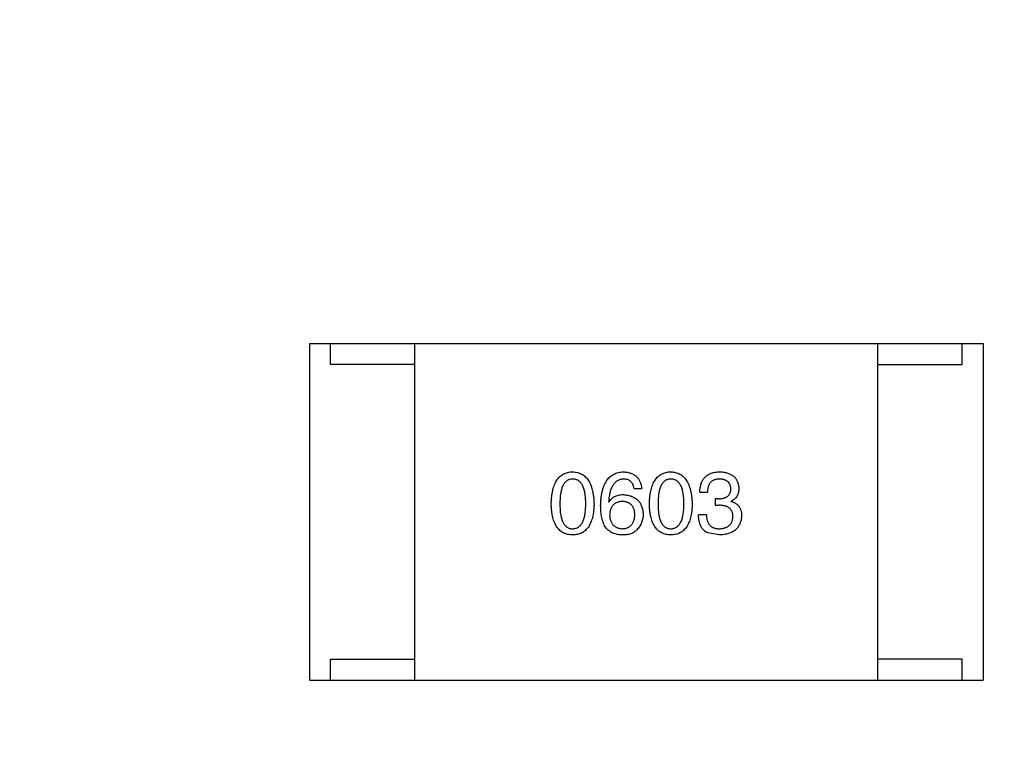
# Model space of a CAD drawing. Header units: millimetres. Extents: x 718 to 1157, y -195 to -52.
# Tile 144 of 156: x 1095.31 to 1097.65, y -115.9 to -114.19. Entities that reach past the tile are written whole.
import ezdxf

# ---------------------------------------------------------------- set-up
doc = ezdxf.new("R2010")
doc.units = ezdxf.units.MM
doc.header["$LTSCALE"] = 1.21
doc.header["$MEASUREMENT"] = 0
doc.header["$PDMODE"] = 3
doc.header["$PDSIZE"] = 0.3125
doc.layers.get('0').update_dxf_attribs({"linetype": 'CONTINUOUS'})
doc.layers.get('DEFPOINTS').update_dxf_attribs({"linetype": 'CONTINUOUS'})
doc.layers.add('Dim', color=3, linetype='CONTINUOUS', lineweight=25)
doc.styles.get("Standard").update_dxf_attribs({"font": 'txt', "width": 0.8})
doc.dimstyles.get("Standard").update_dxf_attribs({"dimtxt": 0.15625, "dimasz": 0.1875, "dimexe": 0.125, "dimexo": 0.0625, "dimgap": 0.09, "dimtad": 0, "dimtih": 1, "dimtoh": 1, "dimzin": 4, "dimdsep": 46, "dimtxsty": 'Standard', "dimblk": '_FILLED', "dimblk1": '_FILLED', "dimblk2": '_FILLED', "dimcen": 0.09, "dimazin": 1, "dimtp": 0.01, "dimtm": 0.01, "dimtfac": 1, "dimtofl": 0, "dimtmove": 0, "dimatfit": 3, "dimldrblk": '_FILLED', "dimfxl": 1, "dimtolj": 1, "dimtzin": 4, "dimarcsym": 0})

# ---------------------------------------------------------------- blocks, each defined once
blk = doc.blocks.new('_FILLED')
at = {"color": 0, "linetype": 'ByBlock'}
blk.add_solid([(0, 0), (-1, 0.16667), (-1, -0.16667)], dxfattribs=at)
blk = doc.blocks.new('*D41')
at = {"layer": 'DEFPOINTS', "color": 0}
for p in [(1078.3878, -101.7796), (1078.3878, -150.8296), (1143.3384, -150.8296)]:
    blk.add_point(p, dxfattribs=at)
at = {"layer": 'Dim', "color": 0, "lineweight": -2}
for p, q in [((1078.4503, -101.7796), (1143.4634, -101.7796)), ((1143.3384, -104.3196), (1143.3384, -122.3813)), ((1143.3384, -148.2896), (1143.3384, -130.2279)), ((1078.4503, -150.8296), (1143.4634, -150.8296))]:
    blk.add_line(p, q, dxfattribs=at)
at = {"layer": 'Dim', "color": 0, "lineweight": -2, "xscale": 2.54, "yscale": 2.54, "zscale": 2.54}
for p, rotation in [((1143.3384, -101.7796), 90), ((1143.3384, -150.8296), 270)]:
    blk.add_blockref('_FILLED', p, dxfattribs=dict(at, rotation=rotation))
at = {"layer": 'Dim', "color": 0, "insert": (1143.3384, -126.3046), "char_height": 2.5, "attachment_point": 5, "rotation": 90, "line_spacing_factor": 2.5}
blk.add_mtext('\\A1;49.05', dxfattribs=at)

msp = doc.modelspace()

# ---------------------------------------------------------------- linework, layer by layer
at = {"color": 7, "linetype": 'Continuous'}
for p, q in [((1095.996, -114.956), (1097.596, -114.956)), ((1095.996, -114.956), (1095.996, -115.756)), ((1096.046, -115.006), (1096.046, -114.956)), ((1096.246, -115.756), (1096.246, -114.956)), ((1097.346, -115.756), (1097.346, -114.956)), ((1097.546, -115.006), (1097.546, -114.956)), ((1097.596, -114.956), (1097.596, -115.756)), ((1096.246, -115.006), (1096.046, -115.006)), ((1097.346, -115.006), (1097.546, -115.006)), ((1096.7671, -115.3001), (1096.7852, -115.3001)), ((1096.9232, -115.3091), (1096.9413, -115.3091)), ((1096.7065, -115.3321), (1096.7073, -115.3329)), ((1096.9691, -115.3247), (1096.9593, -115.3247)), ((1096.9593, -115.3247), (1096.9593, -115.3403)), ((1096.9978, -115.3313), (1096.9978, -115.3304)), ((1096.9593, -115.3403), (1096.9683, -115.3403)), ((1096.9388, -115.3632), (1096.92, -115.3632)), ((1096.9691, -115.4108), (1096.9421, -115.4058)), ((1096.046, -115.706), (1096.246, -115.706)), ((1096.046, -115.756), (1096.046, -115.706)), ((1097.546, -115.706), (1097.346, -115.706)), ((1097.546, -115.756), (1097.546, -115.706)), ((1095.996, -115.756), (1097.596, -115.756))]:
    msp.add_line(p, q, dxfattribs=at)
for points, knots in [([(1096.5702, -115.337), (1096.5703, -115.3339), (1096.5705, -115.328), (1096.5713, -115.3195), (1096.5724, -115.3115), (1096.5739, -115.3041), (1096.5758, -115.2973), (1096.578, -115.291), (1096.5806, -115.2853), (1096.5836, -115.2803), (1096.587, -115.2757), (1096.5907, -115.2718), (1096.5949, -115.2685), (1096.5994, -115.2657), (1096.6043, -115.2636), (1096.6095, -115.262), (1096.6152, -115.261), (1096.6191, -115.2609), (1096.621, -115.2608)], [0, 0, 0, 0, 0.088823, 0.172287, 0.250296, 0.323438, 0.392244, 0.456221, 0.516635, 0.573871, 0.628, 0.680335, 0.731489, 0.782557, 0.834044, 0.886738, 0.942089, 1, 1, 1, 1]), ([(1096.621, -115.2608), (1096.623, -115.2609), (1096.6268, -115.2611), (1096.6324, -115.2622), (1096.6376, -115.2638), (1096.6424, -115.266), (1096.6469, -115.2688), (1096.651, -115.2722), (1096.6547, -115.2762), (1096.6581, -115.2807), (1096.6611, -115.2857), (1096.6637, -115.2914), (1096.666, -115.2976), (1096.6679, -115.3044), (1096.6694, -115.3117), (1096.6706, -115.3196), (1096.6715, -115.3281), (1096.6717, -115.334), (1096.6719, -115.337)], [0, 0, 0, 0, 0.057415, 0.112361, 0.16496, 0.216437, 0.267441, 0.318839, 0.371478, 0.426325, 0.483626, 0.544235, 0.608673, 0.677374, 0.750405, 0.828394, 0.911525, 1, 1, 1, 1]), ([(1096.6876, -115.3403), (1096.6877, -115.3371), (1096.6879, -115.331), (1096.6888, -115.3222), (1096.6899, -115.3139), (1096.6915, -115.3062), (1096.6935, -115.2992), (1096.6959, -115.2927), (1096.6986, -115.2868), (1096.7018, -115.2815), (1096.7054, -115.2768), (1096.7094, -115.2727), (1096.7138, -115.2691), (1096.7186, -115.2662), (1096.7239, -115.264), (1096.7295, -115.2622), (1096.7355, -115.2611), (1096.7396, -115.2609), (1096.7417, -115.2608)], [0, 0, 0, 0, 0.087517, 0.169686, 0.246944, 0.319347, 0.387088, 0.450961, 0.511075, 0.567974, 0.622351, 0.675039, 0.726853, 0.778688, 0.83093, 0.884738, 0.941043, 1, 1, 1, 1]), ([(1096.7417, -115.2608), (1096.7433, -115.2609), (1096.7464, -115.2612), (1096.7509, -115.2619), (1096.7552, -115.2628), (1096.7592, -115.2641), (1096.7629, -115.2656), (1096.7663, -115.2674), (1096.7694, -115.2695), (1096.7723, -115.2718), (1096.7749, -115.2744), (1096.7772, -115.2773), (1096.7792, -115.2804), (1096.781, -115.2838), (1096.7825, -115.2875), (1096.7836, -115.2915), (1096.7846, -115.2957), (1096.785, -115.2986), (1096.7852, -115.3001)], [0, 0, 0, 0, 0.073784, 0.144317, 0.211047, 0.274818, 0.336501, 0.395724, 0.453465, 0.510016, 0.566585, 0.622844, 0.680328, 0.739335, 0.800408, 0.863904, 0.93053, 1, 1, 1, 1]), ([(1096.8034, -115.337), (1096.8035, -115.3339), (1096.8037, -115.328), (1096.8044, -115.3195), (1096.8055, -115.3115), (1096.8071, -115.3041), (1096.8089, -115.2973), (1096.8112, -115.291), (1096.8138, -115.2853), (1096.8168, -115.2803), (1096.8201, -115.2757), (1096.8239, -115.2718), (1096.828, -115.2685), (1096.8325, -115.2657), (1096.8374, -115.2636), (1096.8427, -115.262), (1096.8483, -115.261), (1096.8522, -115.2609), (1096.8542, -115.2608)], [0, 0, 0, 0, 0.088823, 0.172287, 0.250296, 0.323438, 0.392244, 0.456221, 0.516635, 0.573871, 0.628, 0.680335, 0.731489, 0.782557, 0.834044, 0.886738, 0.942089, 1, 1, 1, 1]), ([(1096.8542, -115.2608), (1096.8562, -115.2609), (1096.86, -115.2611), (1096.8655, -115.2622), (1096.8707, -115.2638), (1096.8755, -115.266), (1096.88, -115.2688), (1096.8841, -115.2722), (1096.8878, -115.2762), (1096.8912, -115.2807), (1096.8942, -115.2857), (1096.8969, -115.2914), (1096.8991, -115.2976), (1096.901, -115.3044), (1096.9026, -115.3117), (1096.9038, -115.3196), (1096.9046, -115.3281), (1096.9049, -115.334), (1096.905, -115.337)], [0, 0, 0, 0, 0.057415, 0.112361, 0.16496, 0.216437, 0.267441, 0.318839, 0.371478, 0.426325, 0.483626, 0.544235, 0.608673, 0.677374, 0.750405, 0.828394, 0.911525, 1, 1, 1, 1]), ([(1096.9232, -115.3091), (1096.9233, -115.3072), (1096.9234, -115.3035), (1096.9241, -115.2981), (1096.9251, -115.293), (1096.9264, -115.2883), (1096.9282, -115.284), (1096.9302, -115.28), (1096.9326, -115.2764), (1096.9355, -115.2732), (1096.9386, -115.2703), (1096.9422, -115.2679), (1096.9461, -115.2657), (1096.9503, -115.264), (1096.9549, -115.2626), (1096.9599, -115.2616), (1096.9652, -115.2609), (1096.9689, -115.2608), (1096.9708, -115.2608)], [0, 0, 0, 0, 0.074804, 0.144899, 0.211458, 0.274554, 0.334363, 0.392059, 0.448123, 0.503024, 0.558154, 0.613471, 0.670844, 0.729926, 0.792003, 0.857405, 0.926768, 1, 1, 1, 1]), ([(1096.9708, -115.2608), (1096.9725, -115.2609), (1096.9758, -115.261), (1096.9807, -115.2617), (1096.9853, -115.2625), (1096.9895, -115.2637), (1096.9935, -115.2651), (1096.9971, -115.2669), (1097.0004, -115.2689), (1097.0034, -115.2712), (1097.0061, -115.2737), (1097.0084, -115.2766), (1097.0105, -115.2797), (1097.0122, -115.2831), (1097.0136, -115.2867), (1097.0147, -115.2907), (1097.0155, -115.2949), (1097.0157, -115.2978), (1097.0159, -115.2993)], [0, 0, 0, 0, 0.077845, 0.151584, 0.221397, 0.287366, 0.350104, 0.410398, 0.467998, 0.524388, 0.579979, 0.635152, 0.690917, 0.747936, 0.806661, 0.867861, 0.932479, 1, 1, 1, 1]), ([(1096.621, -115.278), (1096.6198, -115.278), (1096.6174, -115.2781), (1096.6139, -115.2788), (1096.6107, -115.28), (1096.6077, -115.2816), (1096.605, -115.2837), (1096.6024, -115.2863), (1096.6002, -115.2893), (1096.5982, -115.2928), (1096.5964, -115.2967), (1096.5949, -115.3011), (1096.5936, -115.306), (1096.5925, -115.3113), (1096.5917, -115.3171), (1096.5912, -115.3233), (1096.5908, -115.33), (1096.5907, -115.3346), (1096.5907, -115.337)], [0, 0, 0, 0, 0.049764, 0.097007, 0.143217, 0.188577, 0.235116, 0.282997, 0.333719, 0.387776, 0.445989, 0.508679, 0.576563, 0.649481, 0.728235, 0.812722, 0.903548, 1, 1, 1, 1]), ([(1096.6522, -115.337), (1096.6522, -115.3346), (1096.6521, -115.33), (1096.6518, -115.3233), (1096.6512, -115.3171), (1096.6503, -115.3113), (1096.6492, -115.306), (1096.6479, -115.3011), (1096.6463, -115.2967), (1096.6445, -115.2928), (1096.6424, -115.2893), (1096.6401, -115.2863), (1096.6375, -115.2837), (1096.6347, -115.2816), (1096.6317, -115.28), (1096.6283, -115.2788), (1096.6248, -115.2781), (1096.6223, -115.278), (1096.621, -115.278)], [0, 0, 0, 0, 0.095719, 0.185854, 0.269738, 0.347952, 0.420315, 0.487894, 0.550245, 0.608186, 0.662454, 0.713283, 0.761375, 0.808209, 0.854301, 0.901312, 0.949396, 1, 1, 1, 1]), ([(1096.7417, -115.278), (1096.7404, -115.2781), (1096.7379, -115.2783), (1096.7342, -115.2791), (1096.7307, -115.2803), (1096.7275, -115.2819), (1096.7245, -115.2839), (1096.7217, -115.2863), (1096.7192, -115.2892), (1096.7168, -115.2923), (1096.7147, -115.2959), (1096.7129, -115.2999), (1096.7112, -115.3043), (1096.7098, -115.3091), (1096.7087, -115.3143), (1096.7077, -115.3199), (1096.7069, -115.3258), (1096.7066, -115.33), (1096.7065, -115.3321)], [0, 0, 0, 0, 0.054741, 0.107075, 0.158339, 0.208382, 0.258772, 0.310045, 0.362765, 0.417822, 0.475982, 0.537466, 0.602901, 0.673037, 0.747247, 0.826291, 0.910782, 1, 1, 1, 1]), ([(1096.7671, -115.3001), (1096.7667, -115.2984), (1096.766, -115.295), (1096.7642, -115.2905), (1096.7618, -115.2866), (1096.7588, -115.2834), (1096.7553, -115.281), (1096.7513, -115.2792), (1096.7467, -115.2781), (1096.7434, -115.278), (1096.7417, -115.278)], [0, 0, 0, 0, 0.1439, 0.274233, 0.394478, 0.509388, 0.621911, 0.738504, 0.863414, 1, 1, 1, 1]), ([(1096.8542, -115.278), (1096.853, -115.278), (1096.8506, -115.2781), (1096.8471, -115.2788), (1096.8439, -115.28), (1096.8409, -115.2816), (1096.8381, -115.2837), (1096.8356, -115.2863), (1096.8334, -115.2893), (1096.8314, -115.2928), (1096.8296, -115.2967), (1096.828, -115.3011), (1096.8268, -115.306), (1096.8257, -115.3113), (1096.8249, -115.3171), (1096.8243, -115.3233), (1096.8239, -115.33), (1096.8239, -115.3346), (1096.8239, -115.337)], [0, 0, 0, 0, 0.049764, 0.097007, 0.143217, 0.188577, 0.235116, 0.282997, 0.333719, 0.387776, 0.445989, 0.508679, 0.576563, 0.649481, 0.728235, 0.812722, 0.903548, 1, 1, 1, 1]), ([(1096.8853, -115.337), (1096.8853, -115.3346), (1096.8853, -115.33), (1096.8849, -115.3233), (1096.8843, -115.3171), (1096.8835, -115.3113), (1096.8824, -115.306), (1096.8811, -115.3011), (1096.8795, -115.2967), (1096.8777, -115.2928), (1096.8756, -115.2893), (1096.8733, -115.2863), (1096.8707, -115.2837), (1096.8679, -115.2816), (1096.8648, -115.28), (1096.8615, -115.2788), (1096.8579, -115.2781), (1096.8555, -115.278), (1096.8542, -115.278)], [0, 0, 0, 0, 0.095719, 0.185854, 0.269738, 0.347952, 0.420315, 0.487894, 0.550245, 0.608186, 0.662454, 0.713283, 0.761375, 0.808209, 0.854301, 0.901312, 0.949396, 1, 1, 1, 1]), ([(1096.97, -115.278), (1096.9688, -115.278), (1096.9666, -115.278), (1096.9635, -115.2784), (1096.9605, -115.279), (1096.9577, -115.2799), (1096.9552, -115.2809), (1096.9528, -115.2823), (1096.9507, -115.2839), (1096.9488, -115.2857), (1096.9471, -115.2878), (1096.9456, -115.2902), (1096.9444, -115.2927), (1096.9433, -115.2955), (1096.9424, -115.2986), (1096.9419, -115.3019), (1096.9414, -115.3054), (1096.9413, -115.3079), (1096.9413, -115.3091)], [0, 0, 0, 0, 0.069877, 0.136363, 0.198671, 0.257968, 0.315462, 0.370709, 0.425568, 0.479847, 0.535753, 0.592303, 0.651386, 0.713311, 0.778642, 0.84836, 0.921866, 1, 1, 1, 1]), ([(1096.997, -115.3009), (1096.9969, -115.3), (1096.9967, -115.2983), (1096.9963, -115.2958), (1096.9956, -115.2934), (1096.9947, -115.2912), (1096.9937, -115.2892), (1096.9924, -115.2873), (1096.9911, -115.2856), (1096.9894, -115.2841), (1096.9877, -115.2827), (1096.9857, -115.2815), (1096.9835, -115.2805), (1096.9811, -115.2797), (1096.9786, -115.279), (1096.9759, -115.2785), (1096.973, -115.2781), (1096.971, -115.278), (1096.97, -115.278)], [0, 0, 0, 0, 0.067655, 0.132224, 0.194132, 0.253145, 0.309858, 0.366002, 0.421361, 0.47702, 0.532632, 0.590536, 0.65067, 0.713258, 0.779588, 0.848803, 0.921949, 1, 1, 1, 1]), ([(1096.7073, -115.3329), (1096.7082, -115.3315), (1096.7098, -115.3287), (1096.713, -115.3249), (1096.7167, -115.3218), (1096.7208, -115.3192), (1096.7254, -115.3173), (1096.7304, -115.3159), (1096.7359, -115.315), (1096.7397, -115.3149), (1096.7417, -115.3149)], [0, 0, 0, 0, 0.122276, 0.239997, 0.35611, 0.473903, 0.59404, 0.720428, 0.855383, 1, 1, 1, 1]), ([(1096.7417, -115.3149), (1096.7435, -115.315), (1096.7471, -115.3154), (1096.7522, -115.3163), (1096.757, -115.3174), (1096.7615, -115.3189), (1096.7656, -115.3208), (1096.7694, -115.3229), (1096.7729, -115.3254), (1096.776, -115.3281), (1096.7788, -115.3312), (1096.7812, -115.3347), (1096.7833, -115.3384), (1096.785, -115.3424), (1096.7864, -115.3468), (1096.7874, -115.3514), (1096.7882, -115.3564), (1096.7883, -115.3598), (1096.7884, -115.3616)], [0, 0, 0, 0, 0.074228, 0.144548, 0.211288, 0.274576, 0.335162, 0.393915, 0.450599, 0.506657, 0.562409, 0.618617, 0.676096, 0.735061, 0.79654, 0.860906, 0.928473, 1, 1, 1, 1]), ([(1096.9691, -115.3247), (1096.9702, -115.3247), (1096.9723, -115.3246), (1096.9754, -115.3242), (1096.9783, -115.3237), (1096.981, -115.323), (1096.9835, -115.3221), (1096.9857, -115.321), (1096.9878, -115.3198), (1096.9896, -115.3184), (1096.9913, -115.3168), (1096.9927, -115.315), (1096.994, -115.3131), (1096.995, -115.311), (1096.9958, -115.3087), (1096.9964, -115.3063), (1096.9968, -115.3037), (1096.9969, -115.3019), (1096.997, -115.3009)], [0, 0, 0, 0, 0.079415, 0.154091, 0.22508, 0.29186, 0.355026, 0.415127, 0.472418, 0.528511, 0.583551, 0.638361, 0.693547, 0.750023, 0.807857, 0.868401, 0.932259, 1, 1, 1, 1]), ([(1097.0159, -115.2993), (1097.0158, -115.3011), (1097.0157, -115.3047), (1097.0149, -115.3098), (1097.0134, -115.3144), (1097.0115, -115.3186), (1097.0089, -115.3223), (1097.0058, -115.3255), (1097.002, -115.3283), (1096.9993, -115.3297), (1096.9978, -115.3304)], [0, 0, 0, 0, 0.143686, 0.277942, 0.40333, 0.521785, 0.638573, 0.755208, 0.874773, 1, 1, 1, 1]), ([(1096.621, -115.4108), (1096.6191, -115.4107), (1096.6152, -115.4105), (1096.6095, -115.4096), (1096.6043, -115.408), (1096.5994, -115.406), (1096.5949, -115.4033), (1096.5907, -115.4001), (1096.587, -115.3963), (1096.5836, -115.3919), (1096.5806, -115.387), (1096.578, -115.3815), (1096.5758, -115.3754), (1096.5739, -115.3688), (1096.5724, -115.3617), (1096.5713, -115.354), (1096.5705, -115.3457), (1096.5703, -115.3399), (1096.5702, -115.337)], [0, 0, 0, 0, 0.059135, 0.115606, 0.169241, 0.221578, 0.273261, 0.324749, 0.377329, 0.431642, 0.488541, 0.548597, 0.612232, 0.680174, 0.752504, 0.829777, 0.912307, 1, 1, 1, 1]), ([(1096.5907, -115.337), (1096.5907, -115.3394), (1096.5908, -115.344), (1096.5912, -115.3507), (1096.5917, -115.3569), (1096.5925, -115.3627), (1096.5936, -115.368), (1096.5949, -115.3729), (1096.5964, -115.3773), (1096.5982, -115.3812), (1096.6002, -115.3847), (1096.6024, -115.3877), (1096.605, -115.3903), (1096.6077, -115.3924), (1096.6107, -115.394), (1096.6139, -115.3952), (1096.6174, -115.3959), (1096.6198, -115.396), (1096.621, -115.396)], [0, 0, 0, 0, 0.096457, 0.187288, 0.27178, 0.350132, 0.423455, 0.491343, 0.554037, 0.612253, 0.666313, 0.717038, 0.764921, 0.811214, 0.856775, 0.902988, 0.950234, 1, 1, 1, 1]), ([(1096.621, -115.396), (1096.6223, -115.3959), (1096.6248, -115.3958), (1096.6283, -115.395), (1096.6317, -115.3938), (1096.6347, -115.3921), (1096.6376, -115.39), (1096.6401, -115.3873), (1096.6424, -115.3843), (1096.6445, -115.3808), (1096.6464, -115.3769), (1096.6479, -115.3725), (1096.6492, -115.3677), (1096.6503, -115.3624), (1096.6512, -115.3567), (1096.6518, -115.3505), (1096.6521, -115.3439), (1096.6522, -115.3393), (1096.6522, -115.337)], [0, 0, 0, 0, 0.050879, 0.099377, 0.146973, 0.193618, 0.240619, 0.289461, 0.34047, 0.395283, 0.453059, 0.515633, 0.582666, 0.655287, 0.732971, 0.815933, 0.905166, 1, 1, 1, 1]), ([(1096.6719, -115.337), (1096.6718, -115.3399), (1096.6716, -115.3457), (1096.6708, -115.354), (1096.6697, -115.3617), (1096.6682, -115.3688), (1096.6663, -115.3754), (1096.6641, -115.3815), (1096.6615, -115.387), (1096.6585, -115.3919), (1096.6551, -115.3963), (1096.6514, -115.4001), (1096.6472, -115.4033), (1096.6427, -115.406), (1096.6378, -115.408), (1096.6325, -115.4096), (1096.6269, -115.4105), (1096.623, -115.4107), (1096.621, -115.4108)], [0, 0, 0, 0, 0.08769, 0.170218, 0.24749, 0.319818, 0.387758, 0.451391, 0.511445, 0.568185, 0.622681, 0.67526, 0.726746, 0.778428, 0.830764, 0.884397, 0.940866, 1, 1, 1, 1]), ([(1096.7393, -115.3313), (1096.7381, -115.3313), (1096.7358, -115.3314), (1096.7326, -115.3319), (1096.7295, -115.3326), (1096.7266, -115.3335), (1096.724, -115.3346), (1096.7215, -115.3361), (1096.7193, -115.3377), (1096.7173, -115.3396), (1096.7155, -115.3417), (1096.7139, -115.3441), (1096.7125, -115.3467), (1096.7114, -115.3496), (1096.7105, -115.3527), (1096.7097, -115.356), (1096.7092, -115.3595), (1096.709, -115.362), (1096.7089, -115.3632)], [0, 0, 0, 0, 0.070453, 0.136523, 0.199866, 0.260392, 0.318446, 0.374657, 0.430182, 0.485556, 0.541071, 0.598396, 0.657208, 0.718642, 0.783247, 0.851631, 0.923928, 1, 1, 1, 1]), ([(1096.7688, -115.3624), (1096.7687, -115.3612), (1096.7685, -115.3588), (1096.768, -115.3553), (1096.7673, -115.3521), (1096.7664, -115.3491), (1096.7652, -115.3464), (1096.7639, -115.3438), (1096.7623, -115.3415), (1096.7606, -115.3394), (1096.7587, -115.3376), (1096.7565, -115.336), (1096.7541, -115.3346), (1096.7515, -115.3334), (1096.7488, -115.3325), (1096.7458, -115.3319), (1096.7426, -115.3314), (1096.7404, -115.3313), (1096.7393, -115.3313)], [0, 0, 0, 0, 0.076288, 0.14871, 0.216387, 0.281386, 0.342528, 0.402111, 0.4591, 0.514852, 0.569974, 0.625644, 0.682226, 0.740156, 0.800362, 0.863471, 0.930116, 1, 1, 1, 1]), ([(1096.8542, -115.4108), (1096.8522, -115.4107), (1096.8483, -115.4105), (1096.8427, -115.4096), (1096.8374, -115.408), (1096.8325, -115.406), (1096.828, -115.4033), (1096.8239, -115.4001), (1096.8201, -115.3963), (1096.8168, -115.3919), (1096.8138, -115.387), (1096.8112, -115.3815), (1096.8089, -115.3754), (1096.8071, -115.3688), (1096.8055, -115.3617), (1096.8044, -115.354), (1096.8037, -115.3457), (1096.8035, -115.3399), (1096.8034, -115.337)], [0, 0, 0, 0, 0.059135, 0.115606, 0.169241, 0.221578, 0.273261, 0.324749, 0.377329, 0.431642, 0.488541, 0.548597, 0.612232, 0.680174, 0.752504, 0.829777, 0.912307, 1, 1, 1, 1]), ([(1096.8239, -115.337), (1096.8239, -115.3394), (1096.8239, -115.344), (1096.8243, -115.3507), (1096.8249, -115.3569), (1096.8257, -115.3627), (1096.8268, -115.368), (1096.828, -115.3729), (1096.8296, -115.3773), (1096.8314, -115.3812), (1096.8334, -115.3847), (1096.8356, -115.3877), (1096.8381, -115.3903), (1096.8409, -115.3924), (1096.8438, -115.394), (1096.8471, -115.3952), (1096.8506, -115.3959), (1096.853, -115.396), (1096.8542, -115.396)], [0, 0, 0, 0, 0.096457, 0.187288, 0.27178, 0.350132, 0.423455, 0.491343, 0.554037, 0.612253, 0.666313, 0.717038, 0.764921, 0.811214, 0.856775, 0.902988, 0.950234, 1, 1, 1, 1]), ([(1096.8542, -115.396), (1096.8555, -115.3959), (1096.8579, -115.3958), (1096.8615, -115.395), (1096.8648, -115.3938), (1096.8679, -115.3921), (1096.8707, -115.39), (1096.8733, -115.3873), (1096.8756, -115.3843), (1096.8777, -115.3808), (1096.8795, -115.3769), (1096.8811, -115.3725), (1096.8824, -115.3677), (1096.8835, -115.3624), (1096.8843, -115.3567), (1096.8849, -115.3505), (1096.8853, -115.3439), (1096.8853, -115.3393), (1096.8853, -115.337)], [0, 0, 0, 0, 0.050879, 0.099377, 0.146973, 0.193618, 0.240619, 0.289461, 0.34047, 0.395283, 0.453059, 0.515633, 0.582666, 0.655287, 0.732971, 0.815933, 0.905166, 1, 1, 1, 1]), ([(1096.905, -115.337), (1096.9049, -115.3399), (1096.9047, -115.3457), (1096.9039, -115.354), (1096.9029, -115.3617), (1096.9013, -115.3688), (1096.8995, -115.3754), (1096.8972, -115.3815), (1096.8946, -115.387), (1096.8916, -115.3919), (1096.8883, -115.3963), (1096.8845, -115.4001), (1096.8804, -115.4033), (1096.8758, -115.406), (1096.8709, -115.408), (1096.8657, -115.4096), (1096.8601, -115.4105), (1096.8562, -115.4107), (1096.8542, -115.4108)], [0, 0, 0, 0, 0.08769, 0.170218, 0.24749, 0.319818, 0.387758, 0.451391, 0.511445, 0.568185, 0.622681, 0.67526, 0.726746, 0.778428, 0.830764, 0.884397, 0.940866, 1, 1, 1, 1]), ([(1096.9978, -115.3313), (1096.9988, -115.3316), (1097.0008, -115.3322), (1097.0036, -115.3333), (1097.0062, -115.3347), (1097.0086, -115.3361), (1097.0108, -115.3377), (1097.0128, -115.3394), (1097.0147, -115.3413), (1097.0163, -115.3433), (1097.0177, -115.3455), (1097.019, -115.3478), (1097.0201, -115.3503), (1097.0209, -115.353), (1097.0216, -115.3557), (1097.022, -115.3586), (1097.0224, -115.3617), (1097.0224, -115.3638), (1097.0224, -115.3649)], [0, 0, 0, 0, 0.069445, 0.136039, 0.200011, 0.261745, 0.322328, 0.381403, 0.438864, 0.496655, 0.554398, 0.612391, 0.672266, 0.733005, 0.79604, 0.861293, 0.928785, 1, 1, 1, 1]), ([(1096.6983, -115.3911), (1096.6974, -115.3895), (1096.6957, -115.3863), (1096.6935, -115.3811), (1096.6917, -115.3754), (1096.6902, -115.3693), (1096.689, -115.3627), (1096.6882, -115.3556), (1096.6877, -115.3481), (1096.6876, -115.3429), (1096.6876, -115.3403)], [0, 0, 0, 0, 0.101889, 0.209155, 0.322694, 0.442863, 0.569758, 0.70479, 0.848502, 1, 1, 1, 1]), ([(1096.7884, -115.3616), (1096.7884, -115.3633), (1096.7883, -115.3668), (1096.7876, -115.3719), (1096.7865, -115.3768), (1096.7849, -115.3815), (1096.7827, -115.386), (1096.7802, -115.3904), (1096.7772, -115.3946), (1096.7749, -115.3972), (1096.7737, -115.3985)], [0, 0, 0, 0, 0.12904, 0.253809, 0.377066, 0.499122, 0.621469, 0.744665, 0.870607, 1, 1, 1, 1]), ([(1097.0019, -115.3673), (1097.0019, -115.3662), (1097.0019, -115.3641), (1097.0015, -115.361), (1097.0008, -115.3582), (1096.9999, -115.3555), (1096.9987, -115.353), (1096.9972, -115.3508), (1096.9955, -115.3488), (1096.9935, -115.347), (1096.9913, -115.3454), (1096.9888, -115.344), (1096.986, -115.3428), (1096.983, -115.3419), (1096.9797, -115.3411), (1096.9761, -115.3407), (1096.9723, -115.3403), (1096.9697, -115.3403), (1096.9683, -115.3403)], [0, 0, 0, 0, 0.066518, 0.129194, 0.188613, 0.245254, 0.300032, 0.353805, 0.407079, 0.461108, 0.516272, 0.574141, 0.634837, 0.699275, 0.767504, 0.840272, 0.917505, 1, 1, 1, 1]), ([(1096.7089, -115.3632), (1096.709, -115.3645), (1096.7092, -115.367), (1096.7097, -115.3707), (1096.7105, -115.3741), (1096.7114, -115.3772), (1096.7126, -115.3802), (1096.7141, -115.3828), (1096.7156, -115.3853), (1096.7175, -115.3874), (1096.7195, -115.3894), (1096.7219, -115.391), (1096.7243, -115.3925), (1096.7271, -115.3937), (1096.73, -115.3947), (1096.7332, -115.3954), (1096.7366, -115.3959), (1096.7389, -115.396), (1096.7401, -115.396)], [0, 0, 0, 0, 0.076467, 0.148148, 0.216496, 0.280559, 0.342274, 0.401168, 0.458322, 0.514073, 0.569257, 0.62465, 0.68124, 0.739113, 0.799947, 0.862804, 0.929597, 1, 1, 1, 1]), ([(1096.7401, -115.396), (1096.7412, -115.3959), (1096.7433, -115.3957), (1096.7464, -115.3952), (1096.7493, -115.3944), (1096.752, -115.3934), (1096.7545, -115.3921), (1096.7568, -115.3906), (1096.7589, -115.3888), (1096.7608, -115.3868), (1096.7625, -115.3846), (1096.764, -115.3821), (1096.7654, -115.3794), (1096.7664, -115.3765), (1096.7673, -115.3733), (1096.768, -115.3699), (1096.7685, -115.3662), (1096.7687, -115.3637), (1096.7688, -115.3624)], [0, 0, 0, 0, 0.066682, 0.130303, 0.190802, 0.248749, 0.30534, 0.361219, 0.415721, 0.471765, 0.528279, 0.586428, 0.64659, 0.710143, 0.776461, 0.846692, 0.921137, 1, 1, 1, 1]), ([(1096.9421, -115.4058), (1096.9412, -115.4054), (1096.9395, -115.4046), (1096.9371, -115.4031), (1096.9348, -115.4014), (1096.9327, -115.3995), (1096.9307, -115.3975), (1096.9289, -115.3953), (1096.9273, -115.3929), (1096.9259, -115.3903), (1096.9246, -115.3875), (1096.9234, -115.3846), (1096.9224, -115.3814), (1096.9216, -115.3781), (1096.921, -115.3747), (1096.9204, -115.371), (1096.9201, -115.3672), (1096.92, -115.3646), (1096.92, -115.3632)], [0, 0, 0, 0, 0.056906, 0.113264, 0.168825, 0.223843, 0.279195, 0.335267, 0.392098, 0.450414, 0.51054, 0.572219, 0.636652, 0.703156, 0.773102, 0.845505, 0.921063, 1, 1, 1, 1]), ([(1096.9388, -115.3632), (1096.9389, -115.3646), (1096.939, -115.3671), (1096.9394, -115.3708), (1096.9401, -115.3743), (1096.941, -115.3775), (1096.9421, -115.3805), (1096.9435, -115.3832), (1096.9451, -115.3856), (1096.9469, -115.3879), (1096.949, -115.3898), (1096.9513, -115.3915), (1096.9539, -115.3929), (1096.9567, -115.394), (1096.9597, -115.3949), (1096.9629, -115.3956), (1096.9663, -115.396), (1096.9687, -115.396), (1096.97, -115.396)], [0, 0, 0, 0, 0.07723, 0.149593, 0.217944, 0.282232, 0.34411, 0.402297, 0.458791, 0.513966, 0.568538, 0.623291, 0.679957, 0.737243, 0.798142, 0.86118, 0.928728, 1, 1, 1, 1]), ([(1097.0224, -115.3649), (1097.0223, -115.3667), (1097.022, -115.3702), (1097.0211, -115.3752), (1097.0199, -115.3799), (1097.0183, -115.3843), (1097.0163, -115.3884), (1097.0138, -115.3921), (1097.0111, -115.3955), (1097.0079, -115.3986), (1097.0044, -115.4013), (1097.0004, -115.4036), (1096.9961, -115.4057), (1096.9915, -115.4074), (1096.9864, -115.4087), (1096.981, -115.4098), (1096.9752, -115.4105), (1096.9712, -115.4107), (1096.9691, -115.4108)], [0, 0, 0, 0, 0.068236, 0.132937, 0.194125, 0.253174, 0.310181, 0.365986, 0.421096, 0.476216, 0.532352, 0.590232, 0.649824, 0.71274, 0.778406, 0.848058, 0.921922, 1, 1, 1, 1]), ([(1096.97, -115.396), (1096.9712, -115.3959), (1096.9736, -115.3958), (1096.977, -115.3952), (1096.9803, -115.3945), (1096.9833, -115.3937), (1096.9861, -115.3926), (1096.9886, -115.3913), (1096.991, -115.3898), (1096.9931, -115.3881), (1096.995, -115.3861), (1096.9967, -115.3841), (1096.9981, -115.3817), (1096.9994, -115.3792), (1097.0004, -115.3766), (1097.0011, -115.3737), (1097.0017, -115.3706), (1097.0018, -115.3684), (1097.0019, -115.3673)], [0, 0, 0, 0, 0.076694, 0.149502, 0.218019, 0.283183, 0.345589, 0.405199, 0.462852, 0.519478, 0.575313, 0.630559, 0.687006, 0.744638, 0.804006, 0.866059, 0.931486, 1, 1, 1, 1]), ([(1096.7368, -115.4108), (1096.7347, -115.4107), (1096.7307, -115.4104), (1096.7249, -115.4093), (1096.7195, -115.4077), (1096.7144, -115.4055), (1096.7098, -115.4028), (1096.7055, -115.3994), (1096.7016, -115.3956), (1096.6994, -115.3926), (1096.6983, -115.3911)], [0, 0, 0, 0, 0.137449, 0.267856, 0.393219, 0.514735, 0.63397, 0.753734, 0.874967, 1, 1, 1, 1]), ([(1096.7737, -115.3985), (1096.7727, -115.3995), (1096.7709, -115.4017), (1096.7674, -115.4043), (1096.7635, -115.4065), (1096.7591, -115.4082), (1096.7542, -115.4096), (1096.7488, -115.4104), (1096.743, -115.4109), (1096.7389, -115.4108), (1096.7368, -115.4108)], [0, 0, 0, 0, 0.105033, 0.21147, 0.321511, 0.438526, 0.563605, 0.698055, 0.843218, 1, 1, 1, 1])]:
    msp.add_open_spline(points, degree=3, knots=knots, dxfattribs=at)

# ---------------------------------------------------------------- dimensions: what is measured, and where the dimension line sits
at = {"layer": 'Dim'}
dim = msp.add_linear_dim(base=(1143.3384, -150.8296), p1=(1078.3878, -101.7796), p2=(1078.3878, -150.8296), angle=90, dimstyle='Standard', override={"dimtxt": 2.5, "dimasz": 2.54, "dimtih": 0, "dimtoh": 0, "dimzin": 0, "dimcen": 0.198, "dimadec": 0, "dimazin": 0, "dimtp": 0, "dimtm": 0, "dimtdec": 4, "dimtzin": 0}, dxfattribs=at)
dim.commit()
dim.dimension.update_dxf_attribs({"geometry": '*D41', "text_midpoint": (1143.3384, -126.3046)})

doc.saveas('drawing.dxf')
